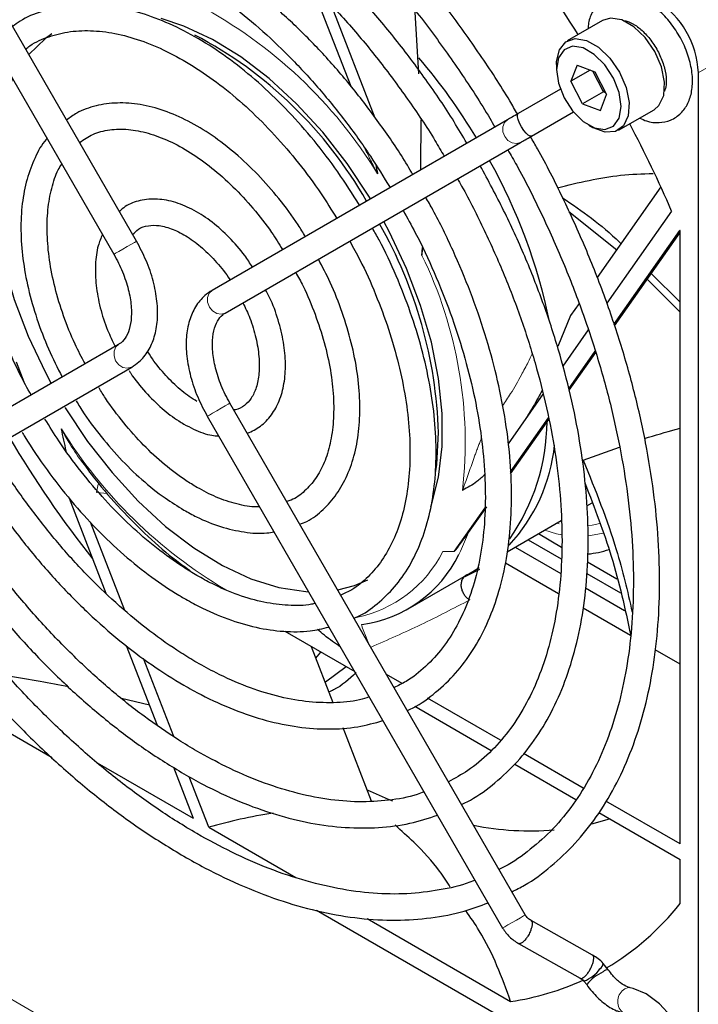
# Paper-space layout 'Blatt4' of a CAD drawing. Header units: millimetres. Extents: x 5 to 418, y 2 to 292.
# Tile 43 of 66: x 84 to 96, y 201 to 217. Entities that reach past the tile are written whole.
import ezdxf

# ---------------------------------------------------------------- set-up
doc = ezdxf.new("R2010")
doc.units = ezdxf.units.MM

psp = doc.layouts.new('Blatt4')

# ---------------------------------------------------------------- linework, layer by layer
at = {"color": 7, "linetype": 'Continuous', "lineweight": 25}
for p, q in [((86.046, 213.564), (81.03, 222.251)), ((80.645, 222.029), (85.661, 213.341)), ((89.013, 217.923), (89.684, 216.194)), ((90.099, 215.655), (89.359, 217.562)), ((90.843, 216.406), (90.781, 217.449)), ((93.96, 217.311), (93.359, 216.964)), ((93.178, 216.564), (93.178, 216.482)), ((93.529, 216.55), (93.424, 216.278)), ((93.752, 216.467), (93.424, 216.278)), ((93.529, 216.55), (93.83, 216.438)), ((93.975, 216.098), (93.794, 216.451)), ((93.83, 216.438), (94.027, 216.053)), ((95.587, 216.424), (95.587, 199.276)), ((93.244, 216.144), (92.53, 215.732)), ((93.621, 215.893), (93.424, 216.278)), ((93.975, 216.098), (93.992, 216.122)), ((93.975, 216.098), (93.621, 215.893)), ((93.923, 215.781), (94.027, 216.053)), ((94.012, 216.084), (93.975, 216.098)), ((93.621, 215.893), (93.923, 215.781)), ((94.234, 215.449), (94.835, 215.796)), ((92.345, 215.625), (87.33, 212.729)), ((92.753, 215.347), (93.466, 215.759)), ((93.726, 215.533), (93.796, 215.492)), ((87.552, 212.344), (92.568, 215.24)), ((94.951, 214.485), (93.868, 212.945)), ((93.39, 214.066), (94.201, 213.418)), ((95.134, 214.076), (94.034, 212.511)), ((94.154, 212.152), (95.275, 213.746)), ((94.163, 212.127), (95.278, 213.713)), ((95.278, 203.332), (95.278, 213.739)), ((90.894, 213.322), (90.901, 213.454)), ((94.787, 213.015), (95.278, 212.53)), ((94.72, 212.919), (95.278, 212.361)), ((93.561, 212.508), (93.417, 212.303)), ((93.417, 212.303), (93.204, 211.775)), ((93.717, 212.06), (93.284, 211.445)), ((85.742, 211.812), (80.726, 208.915)), ((85.738, 211.81), (85.742, 211.812)), ((93.387, 211.059), (93.836, 211.698)), ((93.394, 211.033), (93.844, 211.674)), ((84.004, 211.515), (84.135, 211.178)), ((80.949, 208.53), (85.964, 211.427)), ((92.949, 210.968), (92.357, 210.126)), ((92.649, 202.127), (87.633, 210.814)), ((87.248, 210.592), (92.264, 201.904)), ((92.397, 209.651), (93.041, 210.567)), ((92.398, 209.616), (93.046, 210.538)), ((93.634, 209.844), (94.249, 210.067)), ((84.901, 209.203), (85.527, 207.589)), ((93.691, 209.072), (93.782, 209.124)), ((91.447, 208.299), (91.966, 209.038)), ((91.685, 208.616), (91.998, 209.057)), ((85.847, 207.297), (85.266, 208.794)), ((92.339, 208.291), (93.259, 208.823)), ((92.872, 208.599), (93.266, 208.372)), ((92.696, 208.497), (93.259, 208.172)), ((91.247, 208.298), (91.447, 208.299)), ((92.475, 208.37), (93.251, 207.921)), ((93.212, 207.576), (92.311, 208.097)), ((93.704, 208.119), (94.204, 207.831)), ((90.659, 207.321), (91.755, 207.954)), ((91.869, 207.991), (91.619, 207.867)), ((91.755, 207.954), (91.867, 208.024)), ((93.696, 207.92), (94.263, 207.593)), ((93.671, 207.679), (94.336, 207.295)), ((94.438, 206.869), (93.634, 207.333)), ((84.615, 204.793), (80.482, 207.18)), ((88.564, 206.942), (89.751, 206.257)), ((85.872, 206.699), (86.398, 205.346)), ((89.388, 205.729), (89.02, 206.679)), ((95.278, 206.384), (94.854, 206.629)), ((86.678, 205.153), (86.164, 206.48)), ((89.094, 206.488), (89.179, 206.587)), ((89.608, 206.339), (89.254, 206.076)), ((90.558, 206.057), (90.291, 206.21)), ((86.264, 205.69), (85.794, 205.802)), ((92.227, 205.093), (90.988, 205.808)), ((90.772, 205.668), (92.071, 204.917)), ((90.037, 204.059), (89.554, 205.303)), ((93.634, 204.28), (92.618, 204.867)), ((85.377, 204.711), (87.01, 203.769)), ((86.674, 204.634), (87.01, 203.769)), ((92.471, 204.687), (93.509, 204.087)), ((87.275, 203.615), (86.943, 204.472)), ((95.278, 203.332), (94.018, 204.059)), ((93.781, 203.673), (94.08, 203.758)), ((93.898, 203.863), (95.278, 203.066)), ((87.275, 203.615), (88.752, 202.763)), ((95.278, 202.318), (95.278, 203.066)), ((93.188, 199.845), (89.103, 202.203)), ((89.962, 202.064), (92.4, 200.657)), ((93.792, 201.443), (92.747, 202.032)), ((92.536, 201.641), (93.581, 201.052)), ((94.058, 201.196), (93.972, 201.304)), ((93.645, 201.003), (93.691, 200.945)), ((94.437, 200.889), (94.433, 200.89))]:
    psp.add_line(p, q, dxfattribs=at)
at = {"color": 7, "linetype": 'Continuous', "lineweight": 18}
for p, q in [((96.294, 216.832), (95.587, 216.424)), ((85.55, 209.283), (85.37, 209.299)), ((93.224, 208.766), (93.181, 208.777)), ((93.176, 208.597), (92.979, 208.661)), ((93.269, 208.578), (93.176, 208.597)), ((78.788, 203.657), (121.553, 178.969))]:
    psp.add_line(p, q, dxfattribs=at)
at = {"color": 7, "linetype": 'Continuous', "lineweight": 25, "flags": 128}
for points in [[(90.022, 214.283), (90.003, 214.313), (89.624, 214.882), (89.208, 215.413), (88.764, 215.896), (88.299, 216.325), (87.819, 216.691), (87.334, 216.989), (86.85, 217.214), (86.462, 217.342)], [(94.289, 217.319), (94.097, 217.351), (93.96, 217.311)], [(94.835, 215.796), (94.919, 215.868), (94.999, 216.038), (95.014, 216.264), (94.962, 216.522), (94.848, 216.782), (94.686, 217.019), (94.493, 217.204), (94.289, 217.319)], [(84.607, 217.085), (84.498, 217.007), (84.215, 216.734)], [(93.178, 216.564), (93.179, 216.614), (93.227, 216.815), (93.337, 216.95), (93.496, 217.004), (93.688, 216.972)], [(93.688, 216.972), (93.892, 216.857), (94.085, 216.672), (94.247, 216.435), (94.361, 216.175), (94.413, 215.917), (94.398, 215.691), (94.318, 215.521), (94.182, 215.425), (94.003, 215.414), (93.803, 215.488), (93.796, 215.492)], [(93.63, 216.844), (93.451, 216.872), (93.306, 216.814), (93.211, 216.679), (93.178, 216.481), (93.211, 216.246), (93.306, 216), (93.452, 215.775), (93.631, 215.597), (93.822, 215.487), (94, 215.459), (94.146, 215.517), (94.241, 215.652), (94.274, 215.85), (94.241, 216.086), (94.145, 216.331), (93.999, 216.556), (93.82, 216.734), (93.63, 216.844)], [(83.941, 216.32), (83.787, 215.959), (83.664, 215.488), (83.602, 214.968), (83.602, 214.407), (83.664, 213.815), (83.787, 213.201), (83.969, 212.576), (84.208, 211.95), (84.498, 211.332), (84.595, 211.15)], [(92.753, 215.347), (92.753, 215.347), (92.732, 215.345), (92.696, 215.365), (92.662, 215.397), (92.623, 215.445), (92.584, 215.506), (92.551, 215.57), (92.529, 215.628), (92.518, 215.673), (92.519, 215.715), (92.53, 215.732), (92.53, 215.732)], [(91.042, 209.059), (91.053, 209.088), (91.176, 209.56), (91.238, 210.08), (91.238, 210.641), (91.176, 211.233), (91.053, 211.847), (90.87, 212.472), (90.632, 213.098), (90.341, 213.715), (90.244, 213.898)], [(95.278, 213.739), (95.277, 213.74), (95.277, 213.74), (95.276, 213.741), (95.276, 213.742), (95.276, 213.743), (95.275, 213.744), (95.275, 213.745), (95.275, 213.746)], [(84.833, 210.74), (84.836, 210.734), (85.216, 210.165), (85.631, 209.635), (86.075, 209.151), (86.541, 208.723), (87.021, 208.357), (87.506, 208.059), (87.989, 207.833), (88.463, 207.685), (88.919, 207.615), (88.968, 207.613)], [(91.124, 209.631), (91.144, 209.774), (91.175, 210.315)], [(89.464, 207.643), (89.748, 207.717), (89.976, 207.813)], [(89.961, 204.253), (90.32, 204.092), (90.395, 204.061)], [(94.574, 198.803), (94.782, 198.736), (94.99, 198.734), (95.176, 198.799), (95.334, 198.933), (95.435, 199.113), (95.484, 199.332), (95.477, 199.59), (95.411, 199.87), (95.292, 200.146), (95.128, 200.401), (94.928, 200.619), (94.702, 200.785), (94.48, 200.879), (94.432, 200.89), (94.432, 200.89)]]:
    psp.add_lwpolyline(points, dxfattribs=at)
at = {"color": 7, "linetype": 'Continuous', "lineweight": 18, "flags": 128}
for points in [[(92.345, 215.625), (92.294, 215.576), (92.267, 215.504), (92.269, 215.422), (92.299, 215.342), (92.354, 215.275), (92.424, 215.232), (92.499, 215.22), (92.567, 215.24), (92.568, 215.24)], [(85.959, 213.514), (85.889, 213.473), (85.814, 213.43), (85.745, 213.39), (85.692, 213.36), (85.664, 213.343), (85.661, 213.341)], [(86.046, 213.564), (86.042, 213.561), (86.012, 213.544), (85.959, 213.514)], [(87.33, 212.729), (87.278, 212.679), (87.251, 212.608), (87.253, 212.526), (87.284, 212.445), (87.338, 212.379), (87.408, 212.336), (87.483, 212.324), (87.552, 212.344), (87.552, 212.344)], [(85.964, 211.427), (85.959, 211.424), (85.889, 211.407), (85.814, 211.422), (85.745, 211.467), (85.692, 211.535), (85.664, 211.617), (85.665, 211.698), (85.694, 211.768), (85.738, 211.81)], [(87.248, 210.592), (87.253, 210.595), (87.284, 210.612), (87.338, 210.644), (87.408, 210.684), (87.483, 210.727), (87.552, 210.767), (87.604, 210.797), (87.63, 210.812), (87.633, 210.814)], [(93.912, 208.773), (93.783, 208.746), (93.712, 208.737)], [(91.685, 208.616), (91.549, 208.299), (91.522, 208.246)], [(93.972, 208.608), (93.756, 208.566), (93.715, 208.562)], [(89.998, 206.719), (89.993, 206.728), (89.963, 206.797), (89.933, 206.869), (89.906, 206.937), (89.885, 206.995), (89.871, 207.036), (89.866, 207.058), (89.87, 207.057)], [(92.264, 201.904), (92.269, 201.907), (92.299, 201.925), (92.354, 201.956), (92.424, 201.997), (92.499, 202.04), (92.567, 202.08), (92.619, 202.11), (92.646, 202.125), (92.649, 202.127)], [(94.433, 200.89), (94.404, 200.893), (94.34, 200.873)]]:
    psp.add_lwpolyline(points, dxfattribs=at)
at = {"color": 7, "linetype": 'Continuous', "lineweight": 25}
for centre, radius, start, end in [((74.782, 205.256), 22.176, 32.1991, 37.3925), ((94.052, 216.354), 1.537, 2.6055, 57.3945), ((83.697, 210.695), 7.191, 29.5616, 62.3293), ((83.059, 210.03), 10.234, 31.1322, 40.4883), ((74.696, 205.16), 22.298, 23.5689, 27.7925), ((83.57, 210.219), 9.696, 11.7837, 29.1088), ((83.543, 210.07), 7.636, 1.8385, 29.7338), ((89.506, 210.524), 3.512, 325.0466, 359.5695), ((99.968, 219.753), 18.689, 210.6406, 218.3092), ((90.197, 210.412), 2.965, 317.3403, 354.0131), ((88.066, 211.205), 4.458, 319.3299, 320.3638), ((93.58, 209.743), 1.494, 274.9236, 289.1931), ((89.584, 209.196), 2.158, 277.6273, 333.8922), ((92.742, 208.628), 5.074, 258.9591, 274.473), ((91.705, 205.148), 4.557, 300.6255, 321.6185), ((93.842, 201.323), 0.132, 303.857, 351.9572), ((93.455, 201.528), 0.558, 289.9357, 325.652), ((94.316, 200.422), 0.815, 115.1297, 140.0782), ((94.062, 201.063), 0.134, 91.8693, 133.536), ((91.725, 205.206), 4.599, 278.4385, 294.6375)]:
    psp.add_arc(centre, radius, start, end, dxfattribs=at)
at = {"color": 7, "linetype": 'Continuous', "lineweight": 18}
for centre, radius, start, end in [((83.373, 210.565), 7.935, 31.4792, 61.9628), ((84.372, 210.142), 7.256, 353.6007, 25.9923), ((91.672, 214.636), 8.108, 211.656, 239.5456), ((85.89, 209.263), 0.522, 158.5453, 176.0318), ((89.371, 209.233), 2.096, 281.2882, 333.4931), ((94.472, 200.658), 0.253, 121.5917, 226.1581)]:
    psp.add_arc(centre, radius, start, end, dxfattribs=at)
at = {"color": 7, "linetype": 'Continuous', "lineweight": 25}
psp.add_ellipse((91.254, 199.74), major_axis=(7.357, -0.897), ratio=0.565682, start_param=2.04191, end_param=2.209587, dxfattribs=at)
for points, knots in [([(92.514, 215.723), (92.472, 215.797), (92.274, 216.143), (91.881, 216.737), (91.341, 217.495), (90.766, 218.214), (90.165, 218.893), (89.542, 219.524), (88.9, 220.105), (88.243, 220.63), (87.578, 221.096), (86.907, 221.5), (86.236, 221.839), (85.568, 222.109), (84.91, 222.309), (84.265, 222.437), (83.639, 222.491), (83.036, 222.472), (82.462, 222.38), (81.922, 222.211), (81.521, 222.037), (81.316, 221.897), (81.263, 221.861)], [0, 0, 0, 0, 0.014731, 0.068506, 0.122286, 0.176074, 0.229877, 0.283697, 0.337539, 0.391407, 0.445303, 0.499226, 0.553173, 0.607132, 0.661076, 0.714965, 0.768749, 0.822366, 0.875759, 0.928905, 0.98183, 1, 1, 1, 1]), ([(81.478, 221.475), (81.503, 221.493), (81.668, 221.612), (82.014, 221.768), (82.515, 221.935), (83.052, 222.026), (83.617, 222.047), (84.207, 221.996), (84.817, 221.874), (85.442, 221.682), (86.079, 221.421), (86.723, 221.094), (87.369, 220.702), (88.012, 220.247), (88.648, 219.734), (89.272, 219.166), (89.88, 218.547), (90.465, 217.881), (91.026, 217.174), (91.553, 216.429), (91.922, 215.868), (92.102, 215.551), (92.13, 215.501)], [0, 0, 0, 0, 0.009634, 0.064983, 0.120373, 0.175583, 0.230512, 0.285158, 0.339576, 0.393841, 0.448017, 0.502152, 0.556278, 0.610407, 0.664552, 0.718719, 0.772908, 0.827116, 0.881343, 0.935582, 0.98983, 1, 1, 1, 1]), ([(91.656, 215.227), (91.584, 215.349), (91.367, 215.721), (90.963, 216.312), (90.452, 216.995), (89.91, 217.638), (89.344, 218.237), (88.757, 218.785), (88.155, 219.28), (87.543, 219.716), (86.924, 220.09), (86.305, 220.399), (85.69, 220.639), (85.085, 220.808), (84.494, 220.904), (83.924, 220.927), (83.379, 220.875), (82.867, 220.748), (82.442, 220.582), (82.206, 220.431), (82.115, 220.372)], [0, 0, 0, 0, 0.028797, 0.087256, 0.145724, 0.204207, 0.262713, 0.321248, 0.379817, 0.438425, 0.497073, 0.555754, 0.614452, 0.673122, 0.731703, 0.790112, 0.848255, 0.906065, 0.963545, 1, 1, 1, 1]), ([(82.338, 219.986), (82.399, 220.029), (82.592, 220.16), (82.957, 220.309), (83.429, 220.433), (83.934, 220.482), (84.465, 220.46), (85.018, 220.367), (85.587, 220.204), (86.169, 219.972), (86.758, 219.674), (87.35, 219.311), (87.938, 218.886), (88.518, 218.403), (89.085, 217.866), (89.634, 217.279), (90.159, 216.649), (90.654, 215.978), (91.027, 215.428), (91.22, 215.094), (91.271, 215.005)], [0, 0, 0, 0, 0.02852, 0.0891, 0.149631, 0.209828, 0.269607, 0.329023, 0.388188, 0.44721, 0.506166, 0.565107, 0.624053, 0.683023, 0.742023, 0.801053, 0.86011, 0.919188, 0.978282, 1, 1, 1, 1]), ([(90.738, 214.697), (90.724, 214.721), (90.583, 214.971), (90.278, 215.422), (89.824, 216.041), (89.337, 216.618), (88.827, 217.151), (88.296, 217.634), (87.751, 218.062), (87.197, 218.429), (86.64, 218.733), (86.084, 218.969), (85.536, 219.134), (85.001, 219.227), (84.486, 219.244), (83.997, 219.189), (83.543, 219.054), (83.221, 218.915), (83.065, 218.801), (83.035, 218.778)], [0, 0, 0, 0, 0.00708, 0.072309, 0.137549, 0.202811, 0.268109, 0.333452, 0.398852, 0.464313, 0.529834, 0.595399, 0.660948, 0.726383, 0.791566, 0.856341, 0.920604, 0.984387, 1, 1, 1, 1]), ([(83.257, 218.394), (83.28, 218.411), (83.414, 218.514), (83.699, 218.637), (84.112, 218.758), (84.56, 218.801), (85.034, 218.775), (85.53, 218.677), (86.04, 218.51), (86.562, 218.275), (87.088, 217.974), (87.613, 217.611), (88.132, 217.189), (88.638, 216.712), (89.126, 216.186), (89.589, 215.616), (90.003, 215.045), (90.243, 214.652), (90.352, 214.474)], [0, 0, 0, 0, 0.0136745, 0.0817399, 0.1499426, 0.2176591, 0.2847035, 0.3511838, 0.4173052, 0.4832463, 0.5491255, 0.6149994, 0.6809021, 0.74685, 0.8128449, 0.8788811, 0.9449487, 1, 1, 1, 1]), ([(94.591, 215.655), (94.629, 215.636), (94.737, 215.584), (94.917, 215.569), (95.124, 215.609), (95.298, 215.725), (95.419, 215.9), (95.484, 216.112), (95.495, 216.359), (95.447, 216.634), (95.343, 216.915), (95.189, 217.182), (94.997, 217.417), (94.776, 217.603), (94.546, 217.722), (94.321, 217.767), (94.109, 217.741), (93.923, 217.639), (93.791, 217.472), (93.723, 217.312), (93.716, 217.203), (93.714, 217.169)], [0, 0, 0, 0, 0.029219, 0.082814, 0.133515, 0.187748, 0.239725, 0.29272, 0.349452, 0.408976, 0.468866, 0.528626, 0.588641, 0.649317, 0.711248, 0.765741, 0.816909, 0.872087, 0.924368, 0.976828, 1, 1, 1, 1]), ([(89.834, 214.175), (89.714, 214.365), (89.472, 214.746), (89.065, 215.277), (88.632, 215.769), (88.176, 216.214), (87.703, 216.605), (87.219, 216.938), (86.729, 217.207), (86.241, 217.408), (85.761, 217.538), (85.295, 217.593), (84.851, 217.574), (84.44, 217.475), (84.134, 217.351), (83.983, 217.239), (83.941, 217.208)], [0, 0, 0, 0, 0.074868, 0.149764, 0.224705, 0.299713, 0.374812, 0.450017, 0.525331, 0.600729, 0.676088, 0.751203, 0.825784, 0.899563, 0.972488, 1, 1, 1, 1]), ([(94.314, 217.306), (94.332, 217.306), (94.381, 217.303), (94.515, 217.24), (94.672, 217.11), (94.822, 216.93), (94.942, 216.719), (95.021, 216.498), (95.05, 216.3), (95.038, 216.162), (95.017, 216.124), (95.011, 216.112)], [0, 0, 0, 0, 0.073882, 0.198638, 0.321254, 0.445504, 0.571454, 0.697514, 0.821422, 0.942075, 1, 1, 1, 1]), ([(84.163, 216.824), (84.187, 216.844), (84.305, 216.939), (84.556, 217.044), (84.916, 217.133), (85.31, 217.147), (85.729, 217.09), (86.165, 216.963), (86.612, 216.769), (87.066, 216.508), (87.518, 216.186), (87.963, 215.806), (88.394, 215.373), (88.802, 214.893), (89.158, 214.418), (89.359, 214.092), (89.446, 213.951)], [0, 0, 0, 0, 0.020183, 0.099284, 0.178675, 0.257054, 0.334229, 0.410572, 0.4865, 0.562289, 0.638066, 0.713895, 0.789805, 0.865793, 0.941844, 1, 1, 1, 1]), ([(84.256, 210.953), (84.193, 211.067), (84.025, 211.371), (83.8, 211.883), (83.58, 212.477), (83.412, 213.068), (83.296, 213.647), (83.234, 214.204), (83.227, 214.731), (83.273, 215.22), (83.37, 215.665), (83.519, 216.055), (83.673, 216.341), (83.791, 216.472), (83.829, 216.514)], [0, 0, 0, 0, 0.054217, 0.144883, 0.235494, 0.326021, 0.416433, 0.506708, 0.596838, 0.686847, 0.776813, 0.866871, 0.957335, 1, 1, 1, 1]), ([(88.913, 213.643), (88.873, 213.709), (88.737, 213.935), (88.467, 214.292), (88.11, 214.702), (87.728, 215.062), (87.33, 215.368), (86.922, 215.612), (86.512, 215.789), (86.109, 215.894), (85.719, 215.923), (85.357, 215.872), (85.065, 215.771), (84.915, 215.661), (84.858, 215.62)], [0, 0, 0, 0, 0.0375399, 0.1285106, 0.2195659, 0.3107699, 0.402182, 0.4938406, 0.5857244, 0.6775989, 0.768925, 0.8589656, 0.9472336, 1, 1, 1, 1]), ([(90.876, 214.776), (90.876, 214.82), (90.874, 215.115), (90.879, 215.389), (90.883, 215.623)], [0, 0, 0, 0, 0.1466858, 1, 1, 1, 1]), ([(92.53, 215.732), (92.493, 215.71), (92.42, 215.668), (92.37, 215.639), (92.345, 215.625)], [0, 0, 0, 0, 0.507262, 1, 1, 1, 1]), ([(85.078, 215.239), (85.152, 215.289), (85.304, 215.392), (85.582, 215.464), (85.899, 215.472), (86.241, 215.408), (86.598, 215.275), (86.962, 215.076), (87.328, 214.815), (87.686, 214.497), (88.027, 214.128), (88.312, 213.766), (88.467, 213.519), (88.528, 213.421)], [0, 0, 0, 0, 0.09254, 0.191968, 0.28944, 0.384006, 0.476917, 0.569247, 0.66149, 0.753835, 0.846358, 0.939042, 1, 1, 1, 1]), ([(84.526, 215.307), (84.521, 215.302), (84.435, 215.212), (84.317, 214.982), (84.177, 214.621), (84.097, 214.205), (84.074, 213.751), (84.109, 213.266), (84.2, 212.761), (84.347, 212.247), (84.539, 211.741), (84.704, 211.416), (84.784, 211.258)], [0, 0, 0, 0, 0.006904, 0.113992, 0.222872, 0.333534, 0.445328, 0.557574, 0.669794, 0.781861, 0.893777, 1, 1, 1, 1]), ([(92.421, 202.521), (92.493, 202.556), (92.73, 202.673), (93.091, 202.945), (93.501, 203.33), (93.862, 203.781), (94.175, 204.292), (94.436, 204.859), (94.644, 205.479), (94.798, 206.147), (94.896, 206.859), (94.937, 207.609), (94.921, 208.392), (94.849, 209.202), (94.721, 210.033), (94.538, 210.88), (94.302, 211.736), (94.014, 212.596), (93.677, 213.453), (93.29, 214.3), (92.975, 214.931), (92.777, 215.269), (92.737, 215.338)], [0, 0, 0, 0, 0.022814, 0.075557, 0.1283, 0.181156, 0.234214, 0.287502, 0.341002, 0.394665, 0.448434, 0.502262, 0.556113, 0.60996, 0.663792, 0.717604, 0.771397, 0.825171, 0.87893, 0.932678, 0.986419, 1, 1, 1, 1]), ([(92.568, 215.24), (92.592, 215.254), (92.643, 215.283), (92.716, 215.326), (92.753, 215.347)], [0, 0, 0, 0, 0.492734, 1, 1, 1, 1]), ([(92.351, 215.115), (92.402, 215.028), (92.607, 214.674), (92.925, 214.034), (93.3, 213.203), (93.625, 212.363), (93.902, 211.523), (94.127, 210.689), (94.299, 209.867), (94.418, 209.062), (94.482, 208.282), (94.49, 207.531), (94.445, 206.816), (94.344, 206.142), (94.191, 205.514), (93.987, 204.935), (93.732, 204.41), (93.429, 203.942), (93.081, 203.533), (92.684, 203.193), (92.389, 202.983), (92.216, 202.907), (92.202, 202.9)], [0, 0, 0, 0, 0.017896, 0.072149, 0.126394, 0.180629, 0.234848, 0.289046, 0.34322, 0.397365, 0.451481, 0.505569, 0.559633, 0.613688, 0.667749, 0.72185, 0.776045, 0.830404, 0.885004, 0.939903, 0.995098, 1, 1, 1, 1]), ([(85.172, 211.483), (85.114, 211.593), (84.973, 211.86), (84.801, 212.297), (84.654, 212.777), (84.561, 213.246), (84.521, 213.69), (84.533, 214.102), (84.6, 214.466), (84.683, 214.726), (84.756, 214.841), (84.777, 214.873)], [0, 0, 0, 0, 0.088389, 0.212652, 0.33673, 0.460529, 0.583973, 0.70704, 0.829847, 0.952683, 1, 1, 1, 1]), ([(90.108, 214.862), (90.118, 214.813), (90.129, 214.762), (90.14, 214.71), (90.14, 214.708)], [0, 0, 0, 0, 0.96539, 1, 1, 1, 1]), ([(91.566, 204.003), (91.597, 204.017), (91.784, 204.101), (92.089, 204.324), (92.474, 204.669), (92.809, 205.084), (93.096, 205.556), (93.331, 206.085), (93.513, 206.666), (93.64, 207.294), (93.711, 207.964), (93.724, 208.67), (93.681, 209.406), (93.581, 210.165), (93.426, 210.942), (93.218, 211.729), (92.957, 212.52), (92.646, 213.309), (92.291, 214.088), (92.019, 214.593), (91.883, 214.845)], [0, 0, 0, 0, 0.011518, 0.0687238, 0.125897, 0.183192, 0.2407505, 0.2986257, 0.35679, 0.4151696, 0.4736827, 0.5322613, 0.5908558, 0.6494357, 0.7079906, 0.7665181, 0.8250202, 0.883501, 0.9419663, 1, 1, 1, 1]), ([(91.496, 214.621), (91.511, 214.596), (91.67, 214.328), (91.933, 213.797), (92.28, 213.036), (92.575, 212.266), (92.822, 211.496), (93.018, 210.733), (93.16, 209.985), (93.248, 209.256), (93.281, 208.555), (93.259, 207.887), (93.184, 207.258), (93.055, 206.674), (92.875, 206.139), (92.645, 205.657), (92.368, 205.233), (92.044, 204.87), (91.704, 204.582), (91.454, 204.448), (91.343, 204.388)], [0, 0, 0, 0, 0.0062621, 0.0653643, 0.1244583, 0.1835364, 0.2425915, 0.3016166, 0.3606053, 0.4195533, 0.4784588, 0.5373261, 0.5961697, 0.6550115, 0.7138935, 0.7728899, 0.8321057, 0.891662, 0.9516494, 1, 1, 1, 1]), ([(93.195, 214.472), (93.553, 214.559), (94.094, 214.691), (94.635, 214.708), (94.819, 214.713)], [0, 0, 0, 0, 0.660504, 1, 1, 1, 1]), ([(88.016, 213.125), (87.973, 213.191), (87.855, 213.374), (87.623, 213.634), (87.333, 213.895), (87.026, 214.097), (86.713, 214.231), (86.401, 214.291), (86.11, 214.265), (85.888, 214.187), (85.787, 214.097), (85.755, 214.068)], [0, 0, 0, 0, 0.0708, 0.1954271, 0.3205683, 0.4465166, 0.5733867, 0.7002915, 0.8245648, 0.9436746, 1, 1, 1, 1]), ([(90.646, 205.596), (90.662, 205.603), (90.821, 205.67), (91.086, 205.862), (91.433, 206.175), (91.729, 206.556), (91.976, 206.994), (92.171, 207.487), (92.312, 208.03), (92.396, 208.618), (92.424, 209.244), (92.395, 209.901), (92.309, 210.582), (92.167, 211.281), (91.971, 211.989), (91.725, 212.7), (91.427, 213.404), (91.169, 213.944), (90.999, 214.239), (90.958, 214.31)], [0, 0, 0, 0, 0.007308, 0.070858, 0.134328, 0.197961, 0.261992, 0.3265, 0.391421, 0.456625, 0.521981, 0.587394, 0.652792, 0.718155, 0.783477, 0.848761, 0.914016, 0.97925, 1, 1, 1, 1]), ([(93.283, 214.301), (93.611, 214.075), (93.949, 213.843), (94.265, 213.53), (94.273, 213.522)], [0, 0, 0, 0, 0.972413, 1, 1, 1, 1]), ([(90.572, 214.088), (90.643, 213.962), (90.837, 213.616), (91.107, 213.032), (91.382, 212.347), (91.606, 211.66), (91.78, 210.98), (91.9, 210.315), (91.965, 209.672), (91.977, 209.058), (91.934, 208.481), (91.838, 207.946), (91.69, 207.46), (91.493, 207.027), (91.25, 206.649), (90.96, 206.335), (90.683, 206.111), (90.489, 206.019), (90.42, 205.987)], [0, 0, 0, 0, 0.038081, 0.104171, 0.170239, 0.236274, 0.302262, 0.368192, 0.434056, 0.499853, 0.565595, 0.631314, 0.697057, 0.762931, 0.829109, 0.895806, 0.963193, 1, 1, 1, 1]), ([(85.98, 213.677), (86.012, 213.709), (86.086, 213.786), (86.233, 213.834), (86.432, 213.838), (86.661, 213.776), (86.913, 213.646), (87.167, 213.455), (87.408, 213.208), (87.567, 213.018), (87.633, 212.908), (87.635, 212.905)], [0, 0, 0, 0, 0.102097, 0.242623, 0.364154, 0.4941, 0.619679, 0.744626, 0.869968, 0.995942, 1, 1, 1, 1]), ([(89.74, 207.165), (89.757, 207.172), (89.902, 207.229), (90.137, 207.403), (90.436, 207.686), (90.684, 208.037), (90.881, 208.442), (91.025, 208.9), (91.113, 209.404), (91.144, 209.949), (91.118, 210.525), (91.035, 211.124), (90.896, 211.738), (90.705, 212.359), (90.461, 212.977), (90.241, 213.457), (90.091, 213.72), (90.052, 213.787)], [0, 0, 0, 0, 0.010032, 0.082466, 0.154741, 0.2273, 0.30055, 0.374577, 0.44921, 0.524194, 0.599317, 0.674431, 0.749485, 0.824473, 0.899403, 0.974293, 1, 1, 1, 1]), ([(85.467, 213.677), (85.441, 213.615), (85.377, 213.461), (85.341, 213.169), (85.351, 212.814), (85.423, 212.436), (85.533, 212.085), (85.639, 211.869), (85.683, 211.778)], [0, 0, 0, 0, 0.1222801, 0.3037841, 0.4896381, 0.6767141, 0.8633987, 1, 1, 1, 1]), ([(85.964, 211.427), (86.007, 211.455), (86.116, 211.527), (86.254, 211.698), (86.359, 211.938), (86.41, 212.223), (86.403, 212.544), (86.337, 212.888), (86.22, 213.236), (86.103, 213.456), (86.046, 213.564)], [0, 0, 0, 0, 0.077401, 0.20106, 0.326382, 0.457201, 0.592827, 0.73021, 0.867315, 1, 1, 1, 1]), ([(89.667, 213.565), (89.725, 213.46), (89.889, 213.165), (90.112, 212.662), (90.334, 212.069), (90.504, 211.477), (90.622, 210.898), (90.687, 210.34), (90.697, 209.811), (90.653, 209.32), (90.558, 208.873), (90.412, 208.478), (90.221, 208.137), (89.983, 207.857), (89.749, 207.66), (89.578, 207.584), (89.515, 207.555)], [0, 0, 0, 0, 0.042026, 0.11812, 0.194169, 0.270149, 0.346033, 0.421803, 0.497451, 0.572996, 0.648502, 0.724076, 0.799976, 0.876604, 0.954404, 1, 1, 1, 1]), ([(85.661, 213.341), (85.688, 213.292), (85.768, 213.146), (85.871, 212.893), (85.945, 212.599), (85.968, 212.331), (85.942, 212.105), (85.876, 211.937), (85.805, 211.852), (85.756, 211.821), (85.742, 211.812)], [0, 0, 0, 0, 0.075721, 0.222129, 0.367935, 0.512235, 0.654747, 0.796595, 0.940959, 1, 1, 1, 1]), ([(90.894, 213.322), (90.896, 213.346), (90.898, 213.382), (90.906, 213.422), (90.909, 213.436)], [0, 0, 0, 0, 0.660802, 1, 1, 1, 1]), ([(88.82, 208.758), (88.861, 208.773), (89.008, 208.83), (89.222, 209.002), (89.455, 209.264), (89.634, 209.587), (89.762, 209.961), (89.833, 210.382), (89.847, 210.842), (89.803, 211.331), (89.703, 211.838), (89.547, 212.352), (89.36, 212.831), (89.205, 213.128), (89.136, 213.259)], [0, 0, 0, 0, 0.03266, 0.119385, 0.205876, 0.293181, 0.381996, 0.472198, 0.563226, 0.654551, 0.745818, 0.836956, 0.927976, 1, 1, 1, 1]), ([(88.75, 213.035), (88.792, 212.958), (88.919, 212.726), (89.084, 212.323), (89.242, 211.842), (89.347, 211.37), (89.398, 210.919), (89.396, 210.501), (89.342, 210.123), (89.239, 209.796), (89.093, 209.524), (88.902, 209.314), (88.737, 209.187), (88.622, 209.151), (88.598, 209.144)], [0, 0, 0, 0, 0.046434, 0.139227, 0.231897, 0.324372, 0.416594, 0.50853, 0.600241, 0.691917, 0.784006, 0.877496, 0.973714, 1, 1, 1, 1]), ([(87.33, 212.729), (87.287, 212.701), (87.178, 212.628), (87.04, 212.457), (86.935, 212.217), (86.884, 211.933), (86.891, 211.612), (86.957, 211.268), (87.074, 210.92), (87.191, 210.7), (87.248, 210.592)], [0, 0, 0, 0, 0.077401, 0.20106, 0.326382, 0.4572, 0.592827, 0.73021, 0.867315, 1, 1, 1, 1]), ([(87.928, 210.303), (88.005, 210.339), (88.162, 210.412), (88.345, 210.607), (88.48, 210.852), (88.561, 211.145), (88.585, 211.48), (88.551, 211.846), (88.457, 212.227), (88.351, 212.531), (88.262, 212.697), (88.238, 212.74)], [0, 0, 0, 0, 0.110558, 0.225052, 0.339985, 0.458645, 0.581305, 0.706058, 0.831026, 0.955669, 1, 1, 1, 1]), ([(87.854, 212.518), (87.895, 212.432), (87.988, 212.235), (88.08, 211.922), (88.133, 211.602), (88.133, 211.314), (88.085, 211.073), (87.999, 210.889), (87.878, 210.768), (87.782, 210.706), (87.708, 210.7), (87.699, 210.7)], [0, 0, 0, 0, 0.097251, 0.223317, 0.348587, 0.472786, 0.596036, 0.719327, 0.845645, 0.982257, 1, 1, 1, 1]), ([(87.633, 210.814), (87.606, 210.864), (87.526, 211.009), (87.423, 211.262), (87.349, 211.556), (87.326, 211.825), (87.352, 212.05), (87.418, 212.218), (87.489, 212.303), (87.538, 212.335), (87.552, 212.344)], [0, 0, 0, 0, 0.075721, 0.222128, 0.367934, 0.512234, 0.654746, 0.796594, 0.940959, 1, 1, 1, 1]), ([(87.072, 210.844), (87.029, 210.871), (86.903, 210.948), (86.691, 211.123), (86.454, 211.382), (86.299, 211.579), (86.237, 211.69), (86.236, 211.694)], [0, 0, 0, 0, 0.145457, 0.425913, 0.708056, 0.991542, 1, 1, 1, 1]), ([(85.92, 211.368), (85.929, 211.353), (86.009, 211.22), (86.198, 210.997), (86.472, 210.72), (86.695, 210.552), (86.821, 210.477), (86.85, 210.459)], [0, 0, 0, 0, 0.036726, 0.333592, 0.631398, 0.915057, 1, 1, 1, 1]), ([(87.072, 209.385), (87.009, 209.423), (86.825, 209.534), (86.518, 209.766), (86.163, 210.095), (85.827, 210.475), (85.573, 210.805), (85.446, 211.015), (85.41, 211.074)], [0, 0, 0, 0, 0.105897, 0.308757, 0.512091, 0.71582, 0.919881, 1, 1, 1, 1]), ([(92.933, 211.032), (92.912, 210.99), (92.837, 210.845), (92.743, 210.687), (92.67, 210.572), (92.658, 210.554)], [0, 0, 0, 0, 0.254368, 0.884482, 1, 1, 1, 1]), ([(85.024, 210.851), (85.043, 210.818), (85.157, 210.623), (85.402, 210.295), (85.754, 209.878), (86.134, 209.51), (86.501, 209.214), (86.743, 209.066), (86.85, 209)], [0, 0, 0, 0, 0.040879, 0.240588, 0.440461, 0.640639, 0.841255, 1, 1, 1, 1]), ([(87.072, 207.889), (86.994, 207.936), (86.764, 208.074), (86.383, 208.349), (85.939, 208.731), (85.509, 209.166), (85.102, 209.648), (84.759, 210.109), (84.569, 210.419), (84.492, 210.544)], [0, 0, 0, 0, 0.084244, 0.245203, 0.406377, 0.567724, 0.729236, 0.890879, 1, 1, 1, 1]), ([(86.85, 210.459), (86.905, 210.43), (87.063, 210.345), (87.264, 210.269), (87.403, 210.261), (87.441, 210.258)], [0, 0, 0, 0, 0.278735, 0.806613, 1, 1, 1, 1]), ([(84.105, 210.32), (84.12, 210.294), (84.247, 210.073), (84.524, 209.679), (84.931, 209.151), (85.369, 208.668), (85.828, 208.232), (86.295, 207.857), (86.639, 207.628), (86.821, 207.521), (86.85, 207.504)], [0, 0, 0, 0, 0.021193, 0.180714, 0.340287, 0.499963, 0.659793, 0.81982, 0.971624, 1, 1, 1, 1]), ([(84.852, 210.001), (84.825, 210.126), (84.797, 210.252), (84.771, 210.378), (84.77, 210.38)], [0, 0, 0, 0, 0.985921, 1, 1, 1, 1]), ([(94.674, 210.214), (94.856, 210.269), (95.072, 210.335), (95.25, 210.38), (95.278, 210.387)], [0, 0, 0, 0, 0.847457, 1, 1, 1, 1]), ([(87.072, 206.411), (86.981, 206.466), (86.714, 206.625), (86.272, 206.936), (85.754, 207.362), (85.249, 207.842), (84.763, 208.371), (84.302, 208.945), (83.905, 209.496), (83.681, 209.866), (83.586, 210.021)], [0, 0, 0, 0, 0.07217, 0.209875, 0.347705, 0.485631, 0.623654, 0.761763, 0.899936, 1, 1, 1, 1]), ([(83.202, 209.799), (83.243, 209.727), (83.415, 209.431), (83.755, 208.939), (84.218, 208.33), (84.711, 207.763), (85.227, 207.241), (85.761, 206.773), (86.304, 206.36), (86.67, 206.136), (86.85, 206.026)], [0, 0, 0, 0, 0.044045, 0.180912, 0.317808, 0.454758, 0.591787, 0.728919, 0.866171, 1, 1, 1, 1]), ([(85.102, 209.846), (85.18, 209.739), (85.394, 209.446), (85.777, 209.01), (86.24, 208.546), (86.638, 208.197), (86.881, 208.026), (86.96, 207.971)], [0, 0, 0, 0, 0.142855, 0.388963, 0.635246, 0.881763, 1, 1, 1, 1]), ([(93.634, 209.844), (93.838, 209.337), (94.186, 208.475), (94.383, 207.622), (94.464, 207.271)], [0, 0, 0, 0, 0.5872383, 1, 1, 1, 1]), ([(91.958, 209.602), (91.915, 209.56), (91.804, 209.451), (91.666, 209.382), (91.584, 209.334), (91.583, 209.333)], [0, 0, 0, 0, 0.38229, 0.99253, 1, 1, 1, 1]), ([(87.072, 204.907), (86.969, 204.969), (86.669, 205.147), (86.173, 205.49), (85.589, 205.954), (85.018, 206.474), (84.463, 207.045), (83.929, 207.662), (83.424, 208.321), (82.999, 208.931), (82.76, 209.331), (82.665, 209.489)], [0, 0, 0, 0, 0.064024, 0.186082, 0.308222, 0.430421, 0.552685, 0.675007, 0.797377, 0.919782, 1, 1, 1, 1]), ([(93.664, 209.451), (93.823, 209.038), (94.157, 208.174), (94.342, 207.324), (94.439, 206.88)], [0, 0, 0, 0, 0.478172, 1, 1, 1, 1]), ([(82.279, 209.266), (82.304, 209.223), (82.471, 208.929), (82.819, 208.409), (83.32, 207.715), (83.855, 207.06), (84.414, 206.449), (84.996, 205.885), (85.594, 205.375), (86.213, 204.911), (86.635, 204.654), (86.85, 204.522)], [0, 0, 0, 0, 0.021098, 0.142595, 0.264106, 0.385645, 0.507226, 0.628864, 0.750571, 0.872356, 1, 1, 1, 1]), ([(88.134, 209.057), (88.118, 209.056), (88.001, 209.046), (87.754, 209.096), (87.413, 209.202), (87.182, 209.326), (87.072, 209.385)], [0, 0, 0, 0, 0.0547245, 0.3855888, 0.7096791, 1, 1, 1, 1]), ([(87.072, 203.507), (86.96, 203.574), (86.632, 203.769), (86.089, 204.139), (85.451, 204.635), (84.823, 205.188), (84.211, 205.794), (83.619, 206.447), (83.051, 207.143), (82.514, 207.878), (82.098, 208.498), (81.876, 208.879), (81.808, 208.994)], [0, 0, 0, 0, 0.058486, 0.169927, 0.281429, 0.392972, 0.50456, 0.616192, 0.727861, 0.83956, 0.951279, 1, 1, 1, 1]), ([(86.85, 209), (86.922, 208.96), (87.13, 208.846), (87.475, 208.707), (87.876, 208.618), (88.181, 208.593), (88.34, 208.624), (88.38, 208.632)], [0, 0, 0, 0, 0.137094, 0.397141, 0.657248, 0.915497, 1, 1, 1, 1]), ([(81.404, 208.794), (81.567, 208.528), (81.893, 207.995), (82.428, 207.232), (82.993, 206.501), (83.587, 205.811), (84.205, 205.166), (84.842, 204.57), (85.494, 204.03), (86.165, 203.538), (86.619, 203.262), (86.85, 203.122)], [0, 0, 0, 0, 0.110042, 0.220711, 0.331396, 0.442107, 0.552852, 0.66364, 0.774479, 0.885374, 1, 1, 1, 1]), ([(91.499, 208.361), (91.543, 208.422), (91.599, 208.5), (91.67, 208.596), (91.685, 208.616)], [0, 0, 0, 0, 0.786239, 1, 1, 1, 1]), ([(89.082, 207.416), (89.06, 207.41), (88.92, 207.374), (88.629, 207.374), (88.214, 207.423), (87.778, 207.549), (87.395, 207.71), (87.158, 207.841), (87.072, 207.889)], [0, 0, 0, 0, 0.039335, 0.253917, 0.465178, 0.674108, 0.881859, 1, 1, 1, 1]), ([(91.653, 207.899), (91.627, 207.881), (91.584, 207.85), (91.556, 207.773), (91.555, 207.702), (91.571, 207.635), (91.6, 207.575), (91.64, 207.525), (91.676, 207.493), (91.698, 207.48), (91.705, 207.475)], [0, 0, 0, 0, 0.250628, 0.420836, 0.549684, 0.653961, 0.758686, 0.853864, 0.954132, 1, 1, 1, 1]), ([(86.85, 207.504), (86.936, 207.456), (87.185, 207.318), (87.597, 207.141), (88.079, 206.997), (88.547, 206.931), (88.963, 206.931), (89.209, 206.988), (89.315, 207.013)], [0, 0, 0, 0, 0.099935, 0.289587, 0.479344, 0.668593, 0.856634, 1, 1, 1, 1]), ([(89.51, 206.674), (89.418, 206.737), (89.287, 206.828), (89.16, 206.941), (89.122, 206.975)], [0, 0, 0, 0, 0.702977, 1, 1, 1, 1]), ([(89.999, 205.827), (89.945, 205.81), (89.755, 205.75), (89.394, 205.72), (88.923, 205.739), (88.429, 205.832), (87.919, 205.995), (87.464, 206.194), (87.181, 206.351), (87.072, 206.411)], [0, 0, 0, 0, 0.067663, 0.236456, 0.403579, 0.569263, 0.734018, 0.898297, 1, 1, 1, 1]), ([(84.892, 205.997), (84.732, 206.029), (84.397, 206.097), (84.054, 206.149), (83.875, 206.176)], [0, 0, 0, 0, 0.478961, 1, 1, 1, 1]), ([(89.779, 206.241), (89.658, 206.129), (89.516, 206), (89.343, 205.923), (89.318, 205.912)], [0, 0, 0, 0, 0.856094, 1, 1, 1, 1]), ([(86.85, 206.026), (86.948, 205.972), (87.231, 205.813), (87.7, 205.602), (88.251, 205.418), (88.79, 205.307), (89.309, 205.272), (89.795, 205.304), (90.09, 205.386), (90.231, 205.425)], [0, 0, 0, 0, 0.082059, 0.237826, 0.393676, 0.549321, 0.704457, 0.858713, 1, 1, 1, 1]), ([(90.929, 204.216), (90.89, 204.201), (90.703, 204.127), (90.332, 204.066), (89.821, 204.035), (89.282, 204.081), (88.723, 204.196), (88.149, 204.382), (87.597, 204.618), (87.236, 204.817), (87.072, 204.907)], [0, 0, 0, 0, 0.0374665, 0.1805108, 0.3226542, 0.4638228, 0.6042135, 0.7440976, 0.8837092, 1, 1, 1, 1]), ([(86.85, 204.522), (86.959, 204.462), (87.274, 204.285), (87.794, 204.044), (88.407, 203.823), (89.009, 203.675), (89.594, 203.6), (90.157, 203.6), (90.683, 203.666), (91.004, 203.77), (91.158, 203.82)], [0, 0, 0, 0, 0.070952, 0.205658, 0.340425, 0.475093, 0.609507, 0.743462, 0.876754, 1, 1, 1, 1]), ([(91.375, 202.597), (91.317, 202.688), (91.149, 202.953), (90.827, 203.304), (90.545, 203.554), (90.438, 203.65)], [0, 0, 0, 0, 0.246011, 0.712111, 1, 1, 1, 1]), ([(91.794, 202.718), (91.785, 202.714), (91.618, 202.638), (91.258, 202.556), (90.716, 202.478), (90.143, 202.479), (89.547, 202.55), (88.933, 202.691), (88.303, 202.903), (87.682, 203.172), (87.27, 203.399), (87.072, 203.507)], [0, 0, 0, 0, 0.007124, 0.134248, 0.260869, 0.386825, 0.512157, 0.637013, 0.761562, 0.885942, 1, 1, 1, 1]), ([(86.85, 203.122), (86.968, 203.056), (87.309, 202.865), (87.874, 202.597), (88.54, 202.346), (89.195, 202.166), (89.835, 202.059), (90.455, 202.025), (91.049, 202.067), (91.574, 202.165), (91.883, 202.282), (92.017, 202.332)], [0, 0, 0, 0, 0.063788, 0.184903, 0.306068, 0.427176, 0.548134, 0.668816, 0.789085, 0.908828, 1, 1, 1, 1]), ([(92.4, 200.657), (92.253, 201.063), (92.062, 201.589), (91.717, 202.087), (91.639, 202.201)], [0, 0, 0, 0, 0.7722215, 1, 1, 1, 1]), ([(92.748, 202.032), (92.728, 202.044), (92.689, 202.066), (92.662, 202.107), (92.649, 202.127)], [0, 0, 0, 0, 0.517449, 1, 1, 1, 1]), ([(92.746, 202.03), (92.749, 202.028), (92.76, 202.024), (92.768, 201.996), (92.767, 201.952), (92.755, 201.912), (92.75, 201.894)], [0, 0, 0, 0, 0.1463881, 0.4078129, 0.7385347, 1, 1, 1, 1]), ([(92.264, 201.904), (92.3, 201.85), (92.374, 201.742), (92.481, 201.675), (92.535, 201.641)], [0, 0, 0, 0, 0.496686, 1, 1, 1, 1]), ([(92.75, 201.894), (92.744, 201.875), (92.729, 201.834), (92.695, 201.771), (92.657, 201.715), (92.617, 201.671), (92.579, 201.643), (92.551, 201.633), (92.541, 201.641), (92.537, 201.643)], [0, 0, 0, 0, 0.138228, 0.31307, 0.451278, 0.603687, 0.764331, 0.924978, 1, 1, 1, 1]), ([(93.795, 201.305), (93.8, 201.323), (93.811, 201.363), (93.812, 201.407), (93.805, 201.435), (93.794, 201.439), (93.79, 201.441)], [0, 0, 0, 0, 0.261465, 0.592187, 0.853612, 1, 1, 1, 1]), ([(93.972, 201.304), (93.945, 201.332), (93.89, 201.387), (93.825, 201.424), (93.792, 201.443)], [0, 0, 0, 0, 0.497925, 1, 1, 1, 1]), ([(93.582, 201.054), (93.585, 201.052), (93.595, 201.044), (93.624, 201.054), (93.662, 201.082), (93.701, 201.126), (93.74, 201.182), (93.773, 201.245), (93.788, 201.287), (93.795, 201.305)], [0, 0, 0, 0, 0.075022, 0.235669, 0.396313, 0.548722, 0.686932, 0.861774, 1, 1, 1, 1]), ([(94.432, 200.89), (94.416, 200.894), (94.37, 200.907), (94.263, 200.968), (94.146, 201.076), (94.082, 201.163), (94.058, 201.196)], [0, 0, 0, 0, 0.1666953, 0.4771798, 0.7996692, 1, 1, 1, 1]), ([(93.58, 201.052), (93.592, 201.045), (93.615, 201.032), (93.635, 201.013), (93.645, 201.004)], [0, 0, 0, 0, 0.535892, 1, 1, 1, 1]), ([(93.691, 200.945), (93.721, 200.904), (93.806, 200.787), (93.975, 200.627), (94.14, 200.517), (94.238, 200.488), (94.258, 200.482)], [0, 0, 0, 0, 0.187667, 0.542112, 0.905263, 1, 1, 1, 1])]:
    psp.add_open_spline(points, degree=3, knots=knots, dxfattribs=at)
at = {"color": 7, "linetype": 'Continuous', "lineweight": 18}
for points, knots in [([(90.14, 214.708), (90.12, 214.747), (90.08, 214.823), (90.012, 214.957), (89.959, 215.062), (89.927, 215.129), (89.923, 215.138)], [0, 0, 0, 0, 0.267986, 0.536126, 0.936154, 1, 1, 1, 1]), ([(92.263, 210.767), (92.309, 210.836), (92.423, 211.006), (92.563, 211.258), (92.686, 211.484), (92.742, 211.605), (92.764, 211.652)], [0, 0, 0, 0, 0.245837, 0.606412, 0.848081, 1, 1, 1, 1]), ([(84.77, 210.38), (84.811, 210.304), (84.91, 210.119), (85.028, 209.946), (85.098, 209.844)], [0, 0, 0, 0, 0.410267, 1, 1, 1, 1]), ([(91.583, 209.333), (91.603, 209.389), (91.638, 209.487), (91.69, 209.634), (91.738, 209.77), (91.779, 209.888), (91.814, 209.984), (91.841, 210.056), (91.868, 210.128), (91.888, 210.18), (91.9, 210.209), (91.901, 210.213)], [0, 0, 0, 0, 0.21665, 0.378314, 0.540348, 0.694082, 0.771382, 0.84888, 0.918169, 0.987945, 1, 1, 1, 1]), ([(91.705, 207.475), (91.432, 207.333), (90.881, 207.045), (90.308, 206.795), (90.02, 206.669)], [0, 0, 0, 0, 0.497178, 1, 1, 1, 1])]:
    psp.add_open_spline(points, degree=3, knots=knots, dxfattribs=at)

doc.saveas('drawing.dxf')
